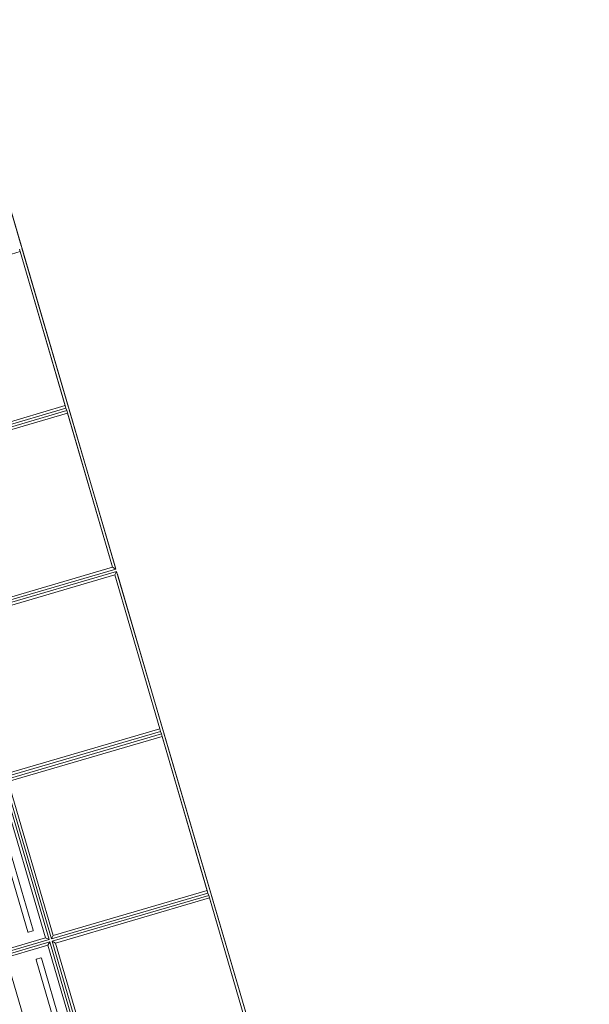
# Model space of a CAD drawing. Header units: metres. Extents: x 228628 to 230733, y 593242 to 595543.
# Tile 60 of 71: x 229978.75 to 229979.77, y 594250.43 to 594252.18. Entities that reach past the tile are written whole.
import ezdxf

# ---------------------------------------------------------------- set-up
doc = ezdxf.new("R2010")
doc.units = ezdxf.units.M

# ---------------------------------------------------------------- blocks, each defined once
blk = doc.blocks.new('_BLOCK_LEICON_GX-18_MIDDENELEMENT_300x60')
at = {"lineweight": 5}
for p, q in [((1497.8, 1626.5), (-1497.8, 1626.5)), ((897.8, 1626.5), (602.2, 1626.5)), ((897.8, 1626.5), (602.2, 1626.5)), ((1197.8, 1626.5), (902.2, 1626.5)), ((1197.8, 1626.5), (902.2, 1626.5)), ((1197.8, 1621.7), (902.2, 1621.7)), ((907, 1621.7), (907, 1335.7)), ((1193, 1621.7), (907, 1621.7)), ((1193, 1621.7), (907, 1621.7)), ((1193, 1621.7), (1193, 1335.7)), ((1197.8, 1621.7), (1202.2, 1621.7)), ((1197.8, 1621.7), (1197.8, 1331)), ((1493, 1626.5), (1202.2, 1626.5)), ((1493, 1626.5), (1202.2, 1626.5)), ((1493, 1621.7), (1202.2, 1621.7)), ((1202.2, 1621.7), (1202.2, 1331)), ((1207, 1621.7), (1207, 1335.7)), ((1493, 1621.7), (1207, 1621.7)), ((1493, 1621.7), (1207, 1621.7)), ((1493, 1621.7), (1497.8, 1626.5)), ((1493, 1621.7), (1493, 1331)), ((1497.8, 1626.5), (1497.8, 0))]:
    blk.add_line(p, q, dxfattribs=at)
blk = doc.blocks.new('_BLOCK_LEICON_GX-18_MIDDENELEMENT_KOLKSPARING_300x60')
at = {"lineweight": 5}
for p, q in [((1497.8, 1626.5), (-1497.8, 1626.5)), ((-1497.8, 1626.5), (-1497.8, 450)), ((-1497.8, 1626.5), (-1493, 1621.7)), ((-1202.2, 1626.5), (-1493, 1626.5)), ((-1202.2, 1626.5), (-1493, 1626.5)), ((-1207, 1621.7), (-1493, 1621.7)), ((-1493, 1621.7), (-1493, 450)), ((-1207, 1621.7), (-1493, 1621.7)), ((-1207, 1621.7), (-1493, 1621.7)), ((-1207, 1621.7), (-1202.2, 1621.7)), ((-1207, 1621.7), (-1207, 1335.7)), ((-1202.2, 1621.7), (-1197.8, 1621.7)), ((-1202.2, 1621.7), (-1202.2, 1331)), ((-1197.8, 1621.7), (-1193, 1621.7)), ((-1197.8, 1621.7), (-1197.8, 1331)), ((-902.2, 1626.5), (-1197.8, 1626.5)), ((-902.2, 1626.5), (-1197.8, 1626.5)), ((-902.2, 1621.7), (-1193, 1621.7)), ((-1193, 1621.7), (-1193, 1335.7)), ((-907, 1621.7), (-1193, 1621.7)), ((-907, 1621.7), (-1193, 1621.7)), ((-907, 1621.7), (-907, 1335.7)), ((-902.2, 1621.7), (-897.8, 1621.7)), ((-902.2, 1621.7), (-902.2, 1331)), ((-602.2, 1626.5), (-897.8, 1626.5)), ((-602.2, 1626.5), (-897.8, 1626.5)), ((-602.2, 1621.7), (-897.8, 1621.7)), ((-897.8, 1621.7), (-897.8, 1331)), ((-893, 1621.7), (-893, 1335.7)), ((-607, 1621.7), (-893, 1621.7)), ((-607, 1621.7), (-893, 1621.7)), ((-907, 1335.7), (-1193, 1335.7)), ((-907, 1335.7), (-902.2, 1331)), ((-907, 1335.7), (-902.2, 1331)), ((-897.8, 1331), (-893, 1335.7)), ((-897.8, 1331), (-893, 1335.7)), ((-607, 1335.7), (-893, 1335.7)), ((-902.2, 1331), (-1197.8, 1331)), ((-902.2, 1326.5), (-1197.8, 1326.5)), ((-907, 1321.7), (-1193, 1321.7)), ((-907, 1321.7), (-902.2, 1326.5)), ((-907, 1321.7), (-907, 1035.7)), ((-902.2, 1326.5), (-902.2, 1031)), ((-602.2, 1331), (-897.8, 1331)), ((-602.2, 1326.5), (-897.8, 1326.5)), ((-897.8, 1326.5), (-897.8, 1031)), ((-893, 1321.7), (-897.8, 1326.5)), ((-607, 1321.7), (-893, 1321.7)), ((-893, 1321.7), (-893, 1035.7)), ((-926.1, 1304.2), (-1174.1, 1304.2)), ((-925.1, 1295.2), (-925.1, 1303.2)), ((-875.1, 1303.2), (-875.1, 1295.2)), ((-626.1, 1304.2), (-874.1, 1304.2)), ((-1174.1, 1294.2), (-926.1, 1294.2)), ((-874.1, 1294.2), (-626.1, 1294.2)), ((-626.1, 1244.2), (-874.1, 1244.2)), ((-626.1, 1244.2), (-874.1, 1244.2))]:
    blk.add_line(p, q, dxfattribs=at)
for centre, start, end in [((-926.1, 1303.2), 0, 90), ((-874.1, 1303.2), 90, 180), ((-926.1, 1295.2), 270, 0), ((-874.1, 1295.2), 180, 270)]:
    blk.add_arc(centre, 1, start, end, dxfattribs=at)

msp = doc.modelspace()

# ---------------------------------------------------------------- block references
at = {"lineweight": 5}
for name, p, xscale, yscale, zscale, rotation in [('_BLOCK_LEICON_GX-18_MIDDENELEMENT_300x60', (229976.9407, 594252.1819), 0.0009999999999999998, 0.0009999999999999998, 0.0009999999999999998, 286.3310162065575), ('_BLOCK_LEICON_GX-18_MIDDENELEMENT_KOLKSPARING_300x60', (229977.7842, 594249.3029), 0.000999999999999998, 0.000999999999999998, 0.000999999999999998, 286.3310162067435)]:
    msp.add_blockref(name, p, dxfattribs=dict(at, xscale=xscale, yscale=yscale, zscale=zscale, rotation=rotation))

doc.saveas('drawing.dxf')
